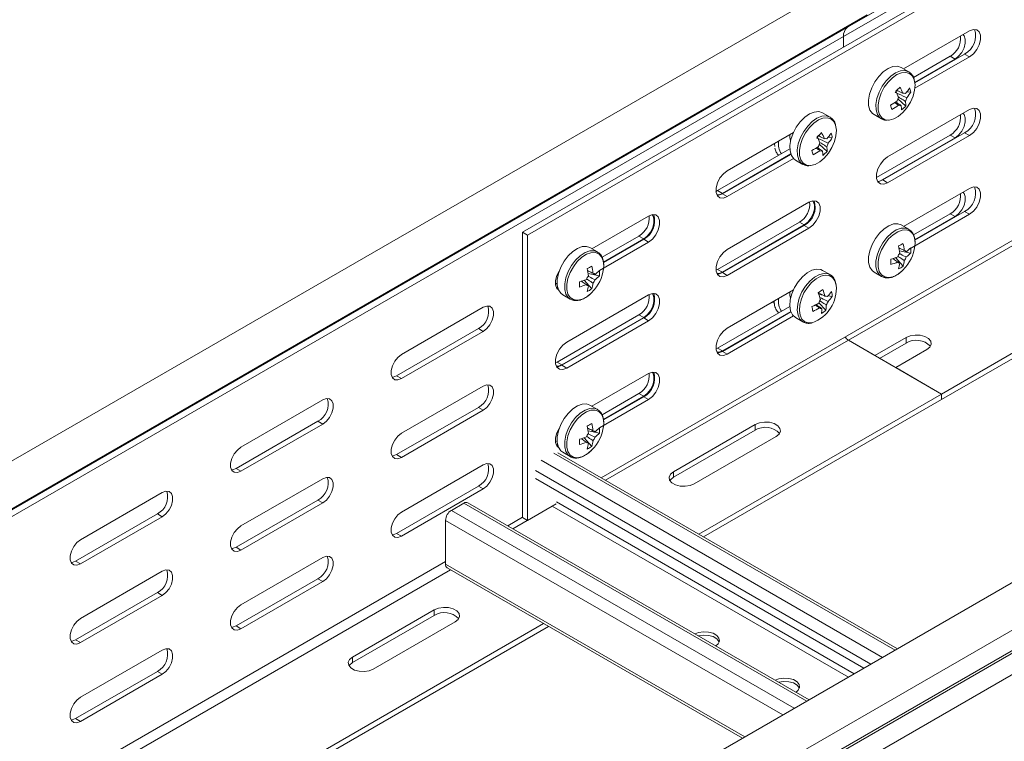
# Model space of a CAD drawing. Header units: millimetres. Extents: x 38 to 1681, y -3632 to -200.
# Tile 4 of 27: x 364 to 581, y -3161 to -3002. Entities that reach past the tile are written whole.
import ezdxf

# ---------------------------------------------------------------- set-up
doc = ezdxf.new("R2010")
doc.units = ezdxf.units.MM

msp = doc.modelspace()

# ---------------------------------------------------------------- linework, layer by layer
at = {"color": 7, "linetype": 'Continuous', "lineweight": 15}
for p, q in [((546.32, -3003.36), (933.11, -2780.08)), ((546.56, -3003.21), (933.35, -2779.92)), ((545.44, -3005.39), (932.23, -2782.1)), ((474.73, -3048.55), (616.16, -2966.91)), ((475.79, -3049.16), (617.22, -2967.52)), ((546.12, -2992.77), (159.33, -3216.06)), ((163.88, -3223.94), (550.67, -3000.66)), ((159.53, -3226.65), (546.32, -3003.36)), ((159.78, -3226.5), (546.56, -3003.21)), ((546.32, -3003.36), (546.56, -3003.21)), ((573.2, -3004.16), (558.69, -3012.53)), ((158.66, -3228.68), (545.44, -3005.39)), ((545.44, -3007.73), (545.44, -3005.39)), ((560.88, -3014.43), (568.96, -3009.77)), ((570.02, -3010.38), (561.16, -3015.5)), ((561.17, -3015.59), (572.14, -3009.26)), ((561.17, -3016.82), (573.2, -3009.87)), ((568.96, -3009.77), (570.02, -3010.38)), ((572.14, -3009.26), (573.2, -3009.87)), ((559.81, -3013.18), (558.17, -3012.23)), ((559.91, -3013.24), (559.81, -3013.18)), ((557.22, -3017.35), (557, -3017.55)), ((557.22, -3017.35), (557.19, -3017.26)), ((560.29, -3017.64), (559.42, -3017.56)), ((559.16, -3020.72), (557.43, -3019.13)), ((573.2, -3021.51), (555.17, -3031.92)), ((542.49, -3023.18), (540.84, -3022.23)), ((542.59, -3023.24), (542.49, -3023.18)), ((552.17, -3022.62), (553.81, -3023.57)), ((534.4, -3026.56), (519.81, -3034.98)), ((539.89, -3027.35), (539.68, -3027.55)), ((539.89, -3027.35), (539.87, -3027.26)), ((542.97, -3027.64), (542.1, -3027.56)), ((552.71, -3036.5), (568.96, -3027.12)), ((570.02, -3027.74), (553.45, -3037.3)), ((554.11, -3037.02), (572.14, -3026.61)), ((555.17, -3037.63), (573.2, -3027.23)), ((568.96, -3027.12), (570.02, -3027.74)), ((572.14, -3026.61), (573.2, -3027.23)), ((617.22, -3030.39), (492.07, -3102.64)), ((517.69, -3039.37), (533.61, -3030.18)), ((541.83, -3030.72), (540.1, -3029.13)), ((533.81, -3031.28), (518.75, -3039.98)), ((518.75, -3040.08), (533.84, -3031.37)), ((519.81, -3040.69), (534.4, -3032.27)), ((534.84, -3032.62), (536.49, -3033.57)), ((567.01, -3084.18), (657.56, -3031.9)), ((567.01, -3085.4), (658.62, -3032.52)), ((554.11, -3037.02), (555.17, -3037.63)), ((573.2, -3038.86), (558.69, -3047.24)), ((517.35, -3039.53), (517.69, -3039.37)), ((517.69, -3039.37), (518.75, -3039.98)), ((518.75, -3040.08), (519.81, -3040.69)), ((537.84, -3041.92), (519.81, -3052.33)), ((502.49, -3044.98), (490.02, -3052.18)), ((560.03, -3052.18), (573.2, -3044.58)), ((560.88, -3049.14), (568.96, -3044.48)), ((570.02, -3045.09), (561.17, -3050.2)), ((561.18, -3050.29), (572.14, -3043.96)), ((568.96, -3044.48), (570.02, -3045.09)), ((572.14, -3043.96), (573.2, -3044.58)), ((517.69, -3056.72), (535.72, -3046.31)), ((536.78, -3046.92), (518.75, -3057.33)), ((518.75, -3057.43), (536.78, -3047.02)), ((519.81, -3058.05), (537.84, -3047.64)), ((535.72, -3046.31), (536.78, -3046.92)), ((536.78, -3047.02), (537.84, -3047.64)), ((559.81, -3047.88), (558.17, -3046.93)), ((474.73, -3111.32), (474.73, -3048.55)), ((474.73, -3048.55), (475.79, -3049.16)), ((475.79, -3112.03), (475.79, -3049.16)), ((492.24, -3054.06), (500.37, -3049.37)), ((501.43, -3049.98), (492.55, -3055.1)), ((492.58, -3055.19), (501.43, -3050.08)), ((500.37, -3049.37), (501.43, -3049.98)), ((501.43, -3050.08), (502.49, -3050.69)), ((491.22, -3052.88), (489.58, -3051.93)), ((491.65, -3056.95), (502.49, -3050.69)), ((558.56, -3056.03), (556.91, -3054.13)), ((560.24, -3053.11), (557.77, -3052.63)), ((559.28, -3052.83), (559, -3052.7)), ((491.65, -3058.11), (489.18, -3057.63)), ((517.35, -3056.89), (517.69, -3056.72)), ((517.69, -3056.72), (518.75, -3057.33)), ((518.75, -3057.43), (519.81, -3058.05)), ((542.49, -3057.88), (540.84, -3056.93)), ((542.49, -3057.88), (542.3, -3057.79)), ((552.17, -3057.32), (553.81, -3058.27)), ((553.81, -3058.27), (553.88, -3058.31)), ((481.99, -3059.95), (482.34, -3059.78)), ((482.47, -3060.7), (482.18, -3060.69)), ((482.26, -3060.83), (482.5, -3060.82)), ((482.34, -3059.78), (482.34, -3059.78)), ((489.97, -3061.03), (488.32, -3059.12)), ((483.58, -3062.32), (485.22, -3063.27)), ((502.49, -3062.33), (484.46, -3072.74)), ((534.4, -3061.26), (519.81, -3069.68)), ((541, -3062.41), (540.04, -3062.28)), ((541.87, -3062.72), (541.65, -3062.62)), ((542.97, -3062.68), (542.04, -3062.55)), ((448.04, -3075.49), (466.07, -3065.08)), ((485.22, -3063.27), (485.29, -3063.31)), ((517.69, -3074.07), (533.61, -3064.88)), ((530.22, -3064.27), (529.7, -3063.97)), ((541.57, -3065.71), (540.01, -3064.12)), ((482.34, -3077.13), (500.37, -3066.72)), ((501.43, -3067.33), (483.4, -3077.74)), ((483.4, -3077.84), (501.43, -3067.43)), ((500.37, -3066.72), (501.43, -3067.33)), ((501.43, -3067.43), (502.49, -3068.05)), ((533.81, -3065.99), (518.75, -3074.68)), ((518.75, -3074.78), (533.84, -3066.07)), ((519.81, -3075.4), (534.4, -3066.98)), ((534.84, -3067.33), (536.49, -3068.28)), ((484.46, -3078.46), (502.49, -3068.05)), ((536.3, -3068.15), (536.49, -3068.28)), ((679.52, -3069.78), (292.73, -3293.07)), ((446.98, -3080.19), (465.01, -3069.78)), ((466.07, -3070.39), (448.04, -3080.8)), ((465.01, -3069.78), (466.07, -3070.39)), ((559.23, -3071.72), (552.34, -3075.7)), ((559.23, -3072.95), (559.23, -3071.72)), ((546.51, -3072.34), (552.34, -3075.7)), ((546.51, -3072.34), (567.01, -3084.18)), ((553.4, -3076.32), (559.23, -3072.95)), ((517.35, -3074.24), (517.69, -3074.07)), ((517.69, -3074.07), (518.75, -3074.68)), ((518.75, -3074.78), (519.81, -3075.4)), ((556.94, -3078.36), (563.83, -3074.38)), ((297.48, -3300.81), (684.27, -3077.52)), ((481.99, -3077.3), (482.34, -3077.13)), ((482.34, -3077.13), (483.4, -3077.74)), ((483.4, -3077.84), (484.46, -3078.46)), ((446.98, -3080.19), (448.04, -3080.8)), ((502.49, -3079.68), (490.02, -3086.88)), ((556.94, -3078.36), (567.01, -3084.18)), ((297.61, -3305.22), (684.4, -3081.93)), ((297.85, -3305.66), (684.64, -3082.37)), ((448.04, -3092.84), (466.07, -3082.43)), ((492.24, -3088.76), (500.37, -3084.07)), ((501.43, -3084.68), (492.55, -3089.81)), ((492.58, -3089.89), (501.43, -3084.79)), ((500.37, -3084.07), (501.43, -3084.68)), ((501.43, -3084.79), (502.49, -3085.4)), ((513.55, -3115.04), (567.01, -3084.18)), ((567.01, -3085.4), (567.01, -3084.18)), ((298.97, -3309.73), (685.81, -3086.42)), ((412.69, -3095.9), (430.72, -3085.49)), ((491.22, -3087.58), (489.58, -3086.63)), ((491.65, -3091.66), (502.49, -3085.4)), ((514.61, -3115.65), (567.01, -3085.4)), ((446.98, -3097.54), (465.01, -3087.13)), ((466.07, -3087.74), (448.04, -3098.15)), ((465.01, -3087.13), (466.07, -3087.74)), ((411.62, -3100.6), (429.66, -3090.19)), ((430.72, -3090.8), (412.69, -3101.21)), ((429.66, -3090.19), (430.72, -3090.8)), ((526, -3090.91), (507.97, -3101.32)), ((526, -3092.14), (526, -3090.91)), ((491.65, -3092.81), (489.18, -3092.33)), ((490.7, -3092.53), (490.41, -3092.39)), ((507.97, -3102.54), (526, -3092.14)), ((481.99, -3094.65), (482.34, -3094.48)), ((482.47, -3095.4), (482.18, -3095.39)), ((482.26, -3095.53), (482.5, -3095.52)), ((482.34, -3094.48), (482.34, -3094.48)), ((489.97, -3095.73), (488.32, -3093.82)), ((512.56, -3103.97), (530.6, -3093.56)), ((446.98, -3097.54), (448.04, -3098.15)), ((557.33, -3140.32), (482.49, -3097.11)), ((483.58, -3097.02), (485.22, -3097.97)), ((448.04, -3110.2), (466.07, -3099.79)), ((485.22, -3097.97), (485.29, -3098.01)), ((411.62, -3100.6), (412.69, -3101.21)), ((507.97, -3102.54), (507.97, -3101.32)), ((412.69, -3113.25), (430.72, -3102.84)), ((549.95, -3144.58), (477.56, -3102.8)), ((377.33, -3116.31), (395.36, -3105.9)), ((446.98, -3114.89), (465.01, -3104.48)), ((466.07, -3105.09), (448.04, -3115.5)), ((465.01, -3104.48), (466.07, -3105.09)), ((411.62, -3117.95), (429.66, -3107.54)), ((430.72, -3108.15), (412.69, -3118.56)), ((429.66, -3107.54), (430.72, -3108.15)), ((459.04, -3109.82), (461.79, -3108.22)), ((537.89, -3151.54), (462.69, -3108.14)), ((482.15, -3108.36), (475.79, -3112.03)), ((376.27, -3121.01), (394.3, -3110.6)), ((394.3, -3110.6), (395.36, -3111.21)), ((395.36, -3111.21), (377.33, -3121.62)), ((457.76, -3121.69), (457.76, -3112.02)), ((475.78, -3112.02), (472.6, -3113.86)), ((474.74, -3111.42), (475.79, -3112.03)), ((446.98, -3114.89), (448.04, -3115.5)), ((411.62, -3117.95), (412.69, -3118.56)), ((376.27, -3121.01), (377.33, -3121.62)), ((412.69, -3130.61), (430.72, -3120.2)), ((377.33, -3133.66), (395.36, -3123.25)), ((458.14, -3122.51), (523.16, -3160.05)), ((411.62, -3135.3), (429.66, -3124.89)), ((430.72, -3125.5), (412.69, -3135.91)), ((429.66, -3124.89), (430.72, -3125.5)), ((376.27, -3138.36), (394.3, -3127.95)), ((394.3, -3127.95), (395.36, -3128.56)), ((395.36, -3128.56), (377.33, -3138.97)), ((455.29, -3131.73), (437.26, -3142.14)), ((455.29, -3132.96), (455.29, -3131.73)), ((437.26, -3143.36), (455.29, -3132.96)), ((441.85, -3144.79), (459.88, -3134.38)), ((304.95, -3235.46), (479.37, -3134.77)), ((306.01, -3236.07), (480.43, -3135.38)), ((411.62, -3135.3), (412.69, -3135.91)), ((376.27, -3138.36), (377.33, -3138.97)), ((377.33, -3151.02), (395.36, -3140.61)), ((437.26, -3143.36), (437.26, -3142.14)), ((376.27, -3155.71), (394.3, -3145.3)), ((394.3, -3145.3), (395.36, -3145.91)), ((395.36, -3145.91), (377.33, -3156.32)), ((376.27, -3155.71), (377.33, -3156.32))]:
    msp.add_line(p, q, dxfattribs=at)
at = {"color": 8, "linetype": 'Continuous', "lineweight": 15}
for p, q in [((546.51, -3072.34), (637.05, -3020.06)), ((482.34, -3059.78), (482.34, -3059.78)), ((493.04, -3103.2), (546.51, -3072.34)), ((482.34, -3094.48), (482.34, -3094.48)), ((556.81, -3140.62), (481.59, -3097.2)), ((554.05, -3142.21), (478.84, -3098.79)), ((551.5, -3143.68), (477.56, -3101)), ((537.36, -3151.85), (461.79, -3108.22)), ((547.8, -3145.82), (482.23, -3107.97)), ((534.6, -3153.44), (459.04, -3109.82)), ((546.52, -3146.56), (481.26, -3108.88)), ((532.06, -3154.91), (457.76, -3112.02)), ((471.47, -3113.2), (474.73, -3111.32)), ((282.32, -3222.4), (457.76, -3121.12)), ((523.68, -3159.74), (457.76, -3121.69)), ((284.44, -3223.62), (458.86, -3122.93))]:
    msp.add_line(p, q, dxfattribs=at)
at = {"color": 7, "linetype": 'Continuous', "lineweight": 15, "flags": 128}
for points in [[(547.07, -3002.74), (547, -3002.82), (546.56, -3003.21)], [(547.07, -3002.74), (547, -3002.82), (546.56, -3003.21)], [(573.2, -3009.87), (574.05, -3009.21), (574.79, -3008.29), (575.34, -3007.21), (575.64, -3006.11), (575.64, -3005.11), (575.34, -3004.35), (574.79, -3003.91), (574.05, -3003.84), (573.2, -3004.16)], [(571.76, -3004.99), (572.01, -3005.25), (572.28, -3005.96), (572.28, -3006.89), (572.01, -3007.91), (571.49, -3008.91), (570.8, -3009.77), (570.02, -3010.38)], [(558.17, -3012.23), (558.16, -3012.22), (557.31, -3011.96), (556.33, -3012.04), (555.28, -3012.46), (554.22, -3013.19), (553.23, -3014.19), (552.35, -3015.39), (551.65, -3016.72), (551.17, -3018.09), (550.94, -3019.42), (550.98, -3020.63), (551.28, -3021.63), (551.83, -3022.37), (552.17, -3022.62)], [(555.35, -3023.82), (555.52, -3023.81), (556.5, -3023.57), (557.52, -3023.01), (558.52, -3022.18), (559.43, -3021.11), (560.2, -3019.88), (560.77, -3018.57), (561.11, -3017.26), (561.2, -3016.03), (561.04, -3014.96)], [(573.2, -3027.23), (574.05, -3026.56), (574.79, -3025.64), (575.34, -3024.56), (575.64, -3023.46), (575.64, -3022.46), (575.34, -3021.7), (574.79, -3021.26), (574.05, -3021.19), (573.2, -3021.51)], [(540.84, -3022.23), (540.83, -3022.22), (539.99, -3021.96), (539.01, -3022.04), (537.96, -3022.46), (536.9, -3023.19), (535.9, -3024.19), (535.02, -3025.39), (534.32, -3026.72), (533.85, -3028.09), (533.62, -3029.43), (533.66, -3030.63), (533.96, -3031.63), (534.5, -3032.37), (534.84, -3032.62)], [(571.76, -3022.34), (572.01, -3022.61), (572.28, -3023.31), (572.28, -3024.24), (572.01, -3025.26), (571.49, -3026.26), (570.8, -3027.12), (570.02, -3027.74)], [(538.02, -3033.82), (538.19, -3033.82), (539.18, -3033.57), (540.2, -3033.01), (541.2, -3032.18), (542.11, -3031.11), (542.87, -3029.88), (543.44, -3028.57), (543.79, -3027.26), (543.88, -3026.03), (543.71, -3024.96)], [(530.3, -3029.61), (530.21, -3029.02), (530.21, -3028.98)], [(555.17, -3031.92), (554.32, -3032.58), (553.58, -3033.51), (553.02, -3034.59), (552.73, -3035.69), (552.73, -3036.68), (553.02, -3037.44), (553.58, -3037.88), (554.32, -3037.95), (555.17, -3037.63)], [(519.81, -3034.98), (518.97, -3035.64), (518.22, -3036.56), (517.67, -3037.64), (517.37, -3038.75), (517.37, -3039.74), (517.67, -3040.5), (518.22, -3040.94), (518.97, -3041.01), (519.81, -3040.69)], [(552.97, -3037.36), (553.26, -3037.34), (554.11, -3037.02)], [(573.2, -3044.58), (574.05, -3043.92), (574.79, -3042.99), (575.34, -3041.91), (575.64, -3040.81), (575.64, -3039.82), (575.34, -3039.05), (574.79, -3038.61), (574.05, -3038.55), (573.2, -3038.86)], [(518.75, -3039.98), (517.97, -3040.27), (517.54, -3040.28)], [(517.61, -3040.42), (517.91, -3040.4), (518.75, -3040.08)], [(571.76, -3039.69), (572.01, -3039.96), (572.28, -3040.67), (572.28, -3041.59), (572.01, -3042.61), (571.49, -3043.61), (570.8, -3044.47), (570.02, -3045.09)], [(538.62, -3041.62), (538.77, -3041.79), (539.05, -3042.5), (539.05, -3043.42), (538.77, -3044.45), (538.26, -3045.45), (537.57, -3046.31), (536.78, -3046.92)], [(537.84, -3047.64), (538.69, -3046.97), (539.43, -3046.05), (539.99, -3044.97), (540.28, -3043.87), (540.28, -3042.87), (539.99, -3042.11), (539.43, -3041.67), (538.69, -3041.6), (537.84, -3041.92)], [(503.27, -3044.67), (503.42, -3044.85), (503.69, -3045.56), (503.69, -3046.48), (503.42, -3047.5), (502.9, -3048.51), (502.21, -3049.37), (501.43, -3049.98)], [(502.49, -3050.69), (503.33, -3050.03), (504.08, -3049.11), (504.63, -3048.03), (504.93, -3046.93), (504.93, -3045.93), (504.63, -3045.17), (504.08, -3044.73), (503.33, -3044.66), (502.49, -3044.98)], [(558.17, -3046.93), (557.44, -3046.68), (556.48, -3046.71), (555.43, -3047.09), (554.37, -3047.78), (553.36, -3048.74), (552.46, -3049.91), (551.74, -3051.23), (551.22, -3052.6), (550.96, -3053.94), (550.96, -3055.17), (551.22, -3056.21), (551.74, -3056.99), (552.17, -3057.32)], [(489.58, -3051.93), (488.85, -3051.67), (487.89, -3051.71), (486.84, -3052.08), (485.78, -3052.77), (484.77, -3053.73), (483.87, -3054.91), (483.15, -3056.23), (482.63, -3057.6), (482.37, -3058.94), (482.37, -3060.17), (482.63, -3061.2), (483.15, -3061.98), (483.58, -3062.32)], [(519.81, -3052.33), (518.97, -3052.99), (518.22, -3053.92), (517.67, -3055), (517.37, -3056.1), (517.37, -3057.09), (517.67, -3057.85), (518.22, -3058.29), (518.97, -3058.36), (519.81, -3058.05)], [(482.8, -3057.08), (482.31, -3058.05), (482.02, -3059.16), (482.02, -3060.15), (482.31, -3060.91), (482.65, -3061.24)], [(482.52, -3058.02), (482.46, -3057.89), (482.43, -3057.78)], [(518.75, -3057.33), (517.97, -3057.62), (517.54, -3057.63)], [(517.61, -3057.77), (517.91, -3057.75), (518.75, -3057.43)], [(540.84, -3056.93), (540.44, -3056.75), (539.52, -3056.66), (538.5, -3056.91), (537.44, -3057.49), (536.4, -3058.36), (535.45, -3059.46), (534.65, -3060.74), (534.06, -3062.1), (533.7, -3063.46), (533.6, -3064.74), (533.77, -3065.86), (534.2, -3066.74), (534.84, -3067.33)], [(503.27, -3062.03), (503.42, -3062.2), (503.69, -3062.91), (503.69, -3063.83), (503.42, -3064.86), (502.9, -3065.86), (502.21, -3066.72), (501.43, -3067.33)], [(502.49, -3068.05), (503.33, -3067.39), (504.08, -3066.46), (504.63, -3065.38), (504.93, -3064.28), (504.93, -3063.29), (504.63, -3062.52), (504.08, -3062.08), (503.33, -3062.01), (502.49, -3062.33)], [(533.79, -3063.03), (533.61, -3062.38), (533.63, -3061.7)], [(466.07, -3065.08), (466.86, -3064.79), (467.55, -3064.85), (468.06, -3065.26), (468.34, -3065.97), (468.34, -3066.89), (468.06, -3067.91), (467.55, -3068.92), (466.86, -3069.78), (466.07, -3070.39)], [(519.81, -3069.68), (518.97, -3070.34), (518.22, -3071.27), (517.67, -3072.35), (517.37, -3073.45), (517.37, -3074.44), (517.67, -3075.21), (518.22, -3075.65), (518.97, -3075.71), (519.81, -3075.4)], [(563.83, -3074.38), (564.48, -3073.84), (564.77, -3073.22), (564.67, -3072.57), (564.19, -3071.98), (563.4, -3071.51), (562.37, -3071.24), (561.25, -3071.18), (560.16, -3071.35), (559.23, -3071.72)], [(484.46, -3072.74), (483.61, -3073.4), (482.87, -3074.33), (482.31, -3075.41), (482.02, -3076.51), (482.02, -3077.5), (482.31, -3078.26), (482.87, -3078.71), (483.61, -3078.77), (484.46, -3078.46)], [(448.04, -3080.8), (447.25, -3081.09), (446.56, -3081.03), (446.05, -3080.62), (445.78, -3079.91), (445.78, -3078.99), (446.05, -3077.97), (446.56, -3076.97), (447.25, -3076.11), (448.04, -3075.49)], [(518.75, -3074.68), (517.97, -3074.98), (517.54, -3074.98)], [(517.61, -3075.12), (517.91, -3075.1), (518.75, -3074.78)], [(483.4, -3077.74), (482.61, -3078.03), (482.18, -3078.04)], [(482.26, -3078.18), (482.55, -3078.16), (483.4, -3077.84)], [(445.97, -3080.5), (446.19, -3080.48), (446.98, -3080.19)], [(503.27, -3079.38), (503.42, -3079.55), (503.69, -3080.26), (503.69, -3081.18), (503.42, -3082.21), (502.9, -3083.21), (502.21, -3084.07), (501.43, -3084.68)], [(502.49, -3085.4), (503.33, -3084.74), (504.08, -3083.81), (504.63, -3082.73), (504.93, -3081.63), (504.93, -3080.64), (504.63, -3079.87), (504.08, -3079.43), (503.33, -3079.37), (502.49, -3079.68)], [(466.07, -3082.43), (466.86, -3082.14), (467.55, -3082.2), (468.06, -3082.61), (468.34, -3083.32), (468.34, -3084.24), (468.06, -3085.27), (467.55, -3086.27), (466.86, -3087.13), (466.07, -3087.74)], [(430.72, -3085.49), (431.5, -3085.2), (432.19, -3085.26), (432.71, -3085.67), (432.98, -3086.38), (432.98, -3087.3), (432.71, -3088.32), (432.19, -3089.33), (431.5, -3090.19), (430.72, -3090.8)], [(489.58, -3086.63), (488.85, -3086.38), (487.89, -3086.41), (486.84, -3086.78), (485.78, -3087.47), (484.77, -3088.44), (483.87, -3089.61), (483.15, -3090.93), (482.63, -3092.3), (482.37, -3093.64), (482.37, -3094.87), (482.63, -3095.91), (483.15, -3096.69), (483.58, -3097.02)], [(530.6, -3093.56), (531.24, -3093.03), (531.54, -3092.4), (531.44, -3091.75), (530.96, -3091.16), (530.16, -3090.7), (529.14, -3090.42), (528.01, -3090.37), (526.92, -3090.54), (526, -3090.91)], [(448.04, -3098.15), (447.25, -3098.44), (446.56, -3098.38), (446.05, -3097.97), (445.78, -3097.26), (445.78, -3096.34), (446.05, -3095.32), (446.56, -3094.32), (447.25, -3093.46), (448.04, -3092.84)], [(482.8, -3091.79), (482.31, -3092.76), (482.02, -3093.86), (482.02, -3094.85), (482.31, -3095.62), (482.65, -3095.94)], [(482.52, -3092.73), (482.5, -3092.67), (482.43, -3092.49)], [(412.69, -3101.21), (411.9, -3101.5), (411.21, -3101.44), (410.7, -3101.03), (410.42, -3100.32), (410.42, -3099.4), (410.7, -3098.38), (411.21, -3097.38), (411.9, -3096.52), (412.69, -3095.9)], [(445.97, -3097.85), (446.19, -3097.83), (446.98, -3097.54)], [(466.07, -3099.79), (466.86, -3099.49), (467.55, -3099.55), (468.06, -3099.96), (468.34, -3100.67), (468.34, -3101.59), (468.06, -3102.62), (467.55, -3103.62), (466.86, -3104.48), (466.07, -3105.09)], [(410.62, -3100.91), (410.84, -3100.89), (411.62, -3100.6)], [(507.97, -3101.32), (507.32, -3101.85), (507.03, -3102.48), (507.13, -3103.13), (507.6, -3103.72), (508.4, -3104.18), (509.43, -3104.46), (510.55, -3104.52), (511.64, -3104.35), (512.56, -3103.97)], [(430.72, -3102.84), (431.5, -3102.55), (432.19, -3102.61), (432.71, -3103.02), (432.98, -3103.73), (432.98, -3104.65), (432.71, -3105.68), (432.19, -3106.68), (431.5, -3107.54), (430.72, -3108.15)], [(507.19, -3103.26), (507.32, -3103.08), (507.97, -3102.54)], [(395.36, -3105.9), (396.15, -3105.61), (396.84, -3105.67), (397.35, -3106.08), (397.62, -3106.79), (397.62, -3107.71), (397.35, -3108.74), (396.84, -3109.74), (396.15, -3110.6), (395.36, -3111.21)], [(448.04, -3115.5), (447.25, -3115.8), (446.56, -3115.73), (446.05, -3115.32), (445.78, -3114.62), (445.78, -3113.69), (446.05, -3112.67), (446.56, -3111.67), (447.25, -3110.81), (448.04, -3110.2)], [(412.69, -3118.56), (411.9, -3118.86), (411.21, -3118.79), (410.7, -3118.38), (410.42, -3117.67), (410.42, -3116.75), (410.7, -3115.73), (411.21, -3114.73), (411.9, -3113.87), (412.69, -3113.25)], [(445.97, -3115.2), (446.19, -3115.18), (446.98, -3114.89)], [(377.33, -3121.62), (376.54, -3121.91), (375.85, -3121.85), (375.34, -3121.44), (375.07, -3120.73), (375.07, -3119.81), (375.34, -3118.79), (375.85, -3117.79), (376.54, -3116.93), (377.33, -3116.31)], [(410.62, -3118.26), (410.84, -3118.24), (411.62, -3117.95)], [(375.26, -3121.32), (375.48, -3121.3), (376.27, -3121.01)], [(430.72, -3120.2), (431.5, -3119.9), (432.19, -3119.96), (432.71, -3120.37), (432.98, -3121.08), (432.98, -3122), (432.71, -3123.03), (432.19, -3124.03), (431.5, -3124.89), (430.72, -3125.5)], [(395.36, -3123.25), (396.15, -3122.96), (396.84, -3123.02), (397.35, -3123.43), (397.62, -3124.14), (397.62, -3125.06), (397.35, -3126.09), (396.84, -3127.09), (396.15, -3127.95), (395.36, -3128.56)], [(412.69, -3135.91), (411.9, -3136.21), (411.21, -3136.14), (410.7, -3135.73), (410.42, -3135.03), (410.42, -3134.1), (410.7, -3133.08), (411.21, -3132.08), (411.9, -3131.22), (412.69, -3130.61)], [(459.88, -3134.38), (460.53, -3133.85), (460.82, -3133.22), (460.73, -3132.57), (460.25, -3131.98), (459.45, -3131.52), (458.43, -3131.25), (457.3, -3131.19), (456.21, -3131.36), (455.29, -3131.73)], [(377.33, -3138.97), (376.54, -3139.27), (375.85, -3139.2), (375.34, -3138.79), (375.07, -3138.09), (375.07, -3137.16), (375.34, -3136.14), (375.85, -3135.14), (376.54, -3134.28), (377.33, -3133.66)], [(410.62, -3135.61), (410.84, -3135.59), (411.62, -3135.3)], [(517.32, -3139.67), (517.81, -3139.24), (518.1, -3138.61), (518, -3137.96), (517.52, -3137.37), (516.73, -3136.91), (515.7, -3136.63), (514.58, -3136.58), (513.49, -3136.75), (512.74, -3137.03)], [(375.26, -3138.67), (375.48, -3138.65), (376.27, -3138.36)], [(518.05, -3138.81), (518, -3138.69), (517.52, -3138.1), (516.73, -3137.64), (515.7, -3137.37), (514.58, -3137.31), (513.51, -3137.47)], [(395.36, -3140.61), (396.15, -3140.31), (396.84, -3140.37), (397.35, -3140.78), (397.62, -3141.49), (397.62, -3142.41), (397.35, -3143.44), (396.84, -3144.44), (396.15, -3145.3), (395.36, -3145.91)], [(437.26, -3142.14), (436.61, -3142.67), (436.32, -3143.3), (436.42, -3143.95), (436.89, -3144.54), (437.69, -3145), (438.71, -3145.28), (439.84, -3145.34), (440.93, -3145.17), (441.85, -3144.79)], [(436.48, -3144.08), (436.61, -3143.9), (437.26, -3143.36)], [(535, -3149.88), (535.49, -3149.44), (535.78, -3148.81), (535.68, -3148.17), (535.2, -3147.57), (534.4, -3147.11), (533.38, -3146.84), (532.26, -3146.78), (531.17, -3146.95), (530.42, -3147.23)], [(535.73, -3149.02), (535.68, -3148.9), (535.2, -3148.31), (534.4, -3147.85), (533.38, -3147.57), (532.26, -3147.52), (531.19, -3147.68)], [(377.33, -3156.32), (376.54, -3156.62), (375.85, -3156.56), (375.34, -3156.15), (375.07, -3155.44), (375.07, -3154.52), (375.34, -3153.49), (375.85, -3152.49), (376.54, -3151.63), (377.33, -3151.02)], [(375.26, -3156.02), (375.48, -3156), (376.27, -3155.71)]]:
    msp.add_lwpolyline(points, dxfattribs=at)
at = {"color": 8, "linetype": 'Continuous', "lineweight": 15, "flags": 128}
for points in [[(559.81, -3013.18), (559.8, -3013.17), (558.96, -3012.91), (557.98, -3012.99), (556.93, -3013.41), (555.87, -3014.14), (554.87, -3015.14), (553.99, -3016.34), (553.29, -3017.67), (552.81, -3019.04), (552.59, -3020.37), (552.62, -3021.58), (552.93, -3022.58), (553.47, -3023.32), (553.79, -3023.56)], [(561.04, -3014.96), (560.63, -3014.12), (560, -3013.55), (559.19, -3013.3), (558.25, -3013.38), (557.23, -3013.78), (556.22, -3014.48), (555.26, -3015.44), (554.41, -3016.6), (553.74, -3017.88), (553.28, -3019.2), (553.06, -3020.48), (553.1, -3021.64), (553.38, -3022.6), (553.91, -3023.31), (554.64, -3023.73), (555.35, -3023.82)], [(542.49, -3023.18), (542.48, -3023.17), (541.63, -3022.91), (540.65, -3022.99), (539.6, -3023.41), (538.54, -3024.14), (537.55, -3025.14), (536.67, -3026.34), (535.97, -3027.67), (535.49, -3029.04), (535.26, -3030.37), (535.3, -3031.58), (535.6, -3032.58), (536.15, -3033.32), (536.47, -3033.56)], [(543.71, -3024.96), (543.3, -3024.12), (542.67, -3023.55), (541.86, -3023.3), (540.92, -3023.38), (539.91, -3023.78), (538.89, -3024.48), (537.93, -3025.44), (537.09, -3026.6), (536.41, -3027.88), (535.95, -3029.2), (535.73, -3030.48), (535.77, -3031.64), (536.06, -3032.6), (536.59, -3033.32), (537.31, -3033.73), (538.02, -3033.82)], [(559.75, -3047.85), (559.09, -3047.63), (558.12, -3047.66), (557.08, -3048.03), (556.02, -3048.72), (555.01, -3049.69), (554.11, -3050.86), (553.38, -3052.18), (552.87, -3053.55), (552.6, -3054.89), (552.6, -3056.12), (552.87, -3057.16), (553.38, -3057.94), (553.81, -3058.27)], [(561.2, -3050.9), (561.08, -3049.8), (560.7, -3048.92), (560.1, -3048.31), (559.31, -3048.02), (558.38, -3048.05), (557.38, -3048.41), (556.36, -3049.07), (555.39, -3050), (554.52, -3051.13), (553.82, -3052.39), (553.33, -3053.71), (553.07, -3055), (553.07, -3056.19), (553.33, -3057.18), (553.82, -3057.93), (554.52, -3058.39), (555.39, -3058.53), (556.36, -3058.33), (557.38, -3057.81), (558.38, -3057.01), (559.15, -3056.18)], [(491.16, -3052.84), (490.5, -3052.62), (489.53, -3052.66), (488.49, -3053.03), (487.43, -3053.72), (486.42, -3054.68), (485.52, -3055.86), (484.79, -3057.17), (484.28, -3058.55), (484.01, -3059.89), (484.01, -3061.12), (484.28, -3062.15), (484.79, -3062.93), (485.22, -3063.27)], [(492.62, -3055.9), (492.49, -3054.8), (492.11, -3053.92), (491.51, -3053.31), (490.72, -3053.01), (489.8, -3053.04), (488.79, -3053.4), (487.77, -3054.06), (486.8, -3054.99), (485.93, -3056.12), (485.23, -3057.39), (484.74, -3058.71), (484.49, -3060), (484.49, -3061.18), (484.74, -3062.18), (485.23, -3062.93), (485.93, -3063.39), (486.8, -3063.52), (487.77, -3063.32), (488.79, -3062.81), (489.8, -3062.01), (490.56, -3061.17)], [(542.3, -3057.79), (542.08, -3057.7), (541.16, -3057.61), (540.14, -3057.86), (539.08, -3058.44), (538.04, -3059.31), (537.1, -3060.41), (536.3, -3061.69), (535.7, -3063.05), (535.35, -3064.41), (535.25, -3065.69), (535.42, -3066.81), (535.84, -3067.69), (536.3, -3068.15)], [(543.83, -3060.19), (543.54, -3059.22), (543.02, -3058.5), (542.29, -3058.09), (541.41, -3058), (540.43, -3058.24), (539.41, -3058.79), (538.41, -3059.63), (537.5, -3060.7), (536.73, -3061.92), (536.16, -3063.23), (535.81, -3064.54), (535.72, -3065.77), (535.88, -3066.84), (536.29, -3067.69), (536.92, -3068.26), (537.73, -3068.52), (538.54, -3068.47)], [(491.16, -3087.55), (490.5, -3087.33), (489.53, -3087.36), (488.49, -3087.73), (487.43, -3088.42), (486.42, -3089.39), (485.52, -3090.56), (484.79, -3091.88), (484.28, -3093.25), (484.01, -3094.59), (484.01, -3095.82), (484.28, -3096.86), (484.79, -3097.64), (485.22, -3097.97)], [(492.62, -3090.6), (492.49, -3089.5), (492.11, -3088.62), (491.51, -3088.01), (490.72, -3087.71), (489.8, -3087.75), (488.79, -3088.1), (487.77, -3088.77), (486.8, -3089.69), (485.93, -3090.83), (485.23, -3092.09), (484.74, -3093.41), (484.49, -3094.7), (484.49, -3095.88), (484.74, -3096.88), (485.23, -3097.63), (485.93, -3098.09), (486.8, -3098.22), (487.77, -3098.03), (488.79, -3097.51), (489.8, -3096.71), (490.56, -3095.87)]]:
    msp.add_lwpolyline(points, dxfattribs=at)
at = {"color": 7, "linetype": 'Continuous', "lineweight": 15}
for centre, radius, start, end in [((547.74, -3005.18), 2.3, 128.011, 185.256), ((569.96, -3005.22), 4.59, 298.2645, 17.7382), ((566.64, -3005.8), 4.6, 300.2313, 6.1888), ((543.87, -3002.25), 20.07, 310.6852, 314.4182), ((544.53, -3024.2), 14.13, 22.4301, 28.4286), ((545.49, -3023.31), 14.13, 22.4301, 28.4286), ((552.4, -3012.16), 8.86, 319.1806, 329.2083), ((554.88, -3018.75), 5.52, 11.5414, 21.8264), ((549.85, -3009.45), 12.59, 298.2481, 306.1792), ((559.63, -3020.02), 2.38, 149.194, 170.1411), ((558.8, -3018.52), 0.648, 61.8587, 112.2671), ((557.05, -3018.49), 2.38, 329.194, 350.1411), ((554.65, -3020.51), 4.51, 357.3927, 10.251), ((552.68, -3013.1), 8.86, 319.1806, 329.2083), ((521.09, -3031.47), 36.4, 15.905, 17.4628), ((550.14, -3010.4), 12.59, 298.2481, 306.1792), ((557.88, -3019.99), 0.648, 241.8587, 292.2671), ((553.69, -3021.39), 4.51, 357.3927, 10.251), ((552.89, -3014.85), 8.58, 308.1847, 316.9188), ((569.96, -3022.57), 4.59, 298.2645, 17.7382), ((566.64, -3023.15), 4.6, 300.2313, 6.1888), ((535.86, -3027.41), 2.26, 169.6602, 203.9455), ((526.55, -3012.25), 20.07, 310.6852, 314.4182), ((527.2, -3034.2), 14.13, 22.4301, 28.4286), ((528.17, -3033.31), 14.13, 22.4301, 28.4286), ((541.47, -3028.52), 0.648, 61.8587, 112.2671), ((535.07, -3022.16), 8.86, 319.1806, 329.2083), ((535.36, -3023.11), 8.86, 319.1806, 329.2083), ((537.56, -3028.75), 5.52, 11.5414, 21.8264), ((532.53, -3019.45), 12.59, 298.2481, 306.1792), ((503.77, -3041.47), 36.4, 15.905, 17.4628), ((532.81, -3020.4), 12.59, 298.2481, 306.1792), ((542.31, -3030.02), 2.38, 149.194, 170.1411), ((540.56, -3029.99), 0.648, 241.8587, 292.2671), ((539.72, -3028.49), 2.38, 329.194, 350.1411), ((537.33, -3030.51), 4.51, 357.3927, 10.251), ((536.36, -3031.39), 4.51, 357.3927, 10.251), ((535.56, -3024.85), 8.58, 308.1847, 316.9188), ((569.96, -3039.92), 4.59, 298.2645, 17.7382), ((566.64, -3040.5), 4.6, 300.2313, 6.1888), ((533.41, -3042.34), 4.6, 300.2407, 6.1254), ((534.61, -3042.98), 4.59, 298.2645, 17.7382), ((498.05, -3045.4), 4.6, 300.2407, 6.1254), ((499.25, -3046.04), 4.59, 298.2645, 17.7382), ((547.68, -3033.31), 20.75, 298.3965, 301.5981), ((545.3, -3054.56), 12.61, 6.3935, 13.7645), ((546.3, -3053.98), 12.61, 6.3935, 13.7645), ((552.34, -3050.49), 8.88, 320.1527, 357.3257), ((555.38, -3047.63), 6.51, 306.8741, 318.3347), ((553.31, -3052.53), 6.96, 355.2207, 4.7793), ((552.34, -3042.37), 12.61, 286.2334, 293.6039), ((559.81, -3054.81), 2.58, 140.0877, 159.9123), ((558.83, -3053.11), 0.53, 31.0974, 88.8919), ((556.86, -3053.11), 2.58, 320.0877, 339.9123), ((555.38, -3048.78), 6.51, 306.8741, 318.3347), ((479.09, -3038.3), 20.75, 298.3965, 301.5981), ((476.71, -3059.56), 12.61, 6.3935, 13.7645), ((477.72, -3058.98), 12.61, 6.3935, 13.7645), ((483.75, -3055.48), 8.88, 320.1527, 357.3257), ((535.13, -3055.06), 20.75, 358.3989, 1.6011), ((552.34, -3043.53), 12.61, 286.2334, 293.6039), ((557.85, -3054.81), 0.53, 211.0974, 268.8919), ((551.37, -3054.56), 6.51, 341.6635, 353.1233), ((554.59, -3050.32), 6.96, 295.2178, 304.7769), ((552.38, -3053.98), 6.51, 341.6635, 353.1233), ((491.22, -3059.81), 2.58, 140.0877, 159.9123), ((490.24, -3058.1), 0.53, 31.0974, 88.8919), ((486.79, -3052.62), 6.51, 306.8741, 318.3347), ((486.79, -3053.78), 6.51, 306.8741, 318.3347), ((484.72, -3057.53), 6.96, 355.2207, 4.7793), ((483.75, -3047.36), 12.61, 286.2334, 293.6039), ((466.54, -3060.05), 20.75, 358.3989, 1.6011), ((483.75, -3048.52), 12.61, 286.2334, 293.6039), ((489.26, -3059.81), 0.53, 211.0974, 268.8919), ((482.78, -3059.56), 6.51, 341.6635, 353.1233), ((483.79, -3058.98), 6.51, 341.6635, 353.1233), ((488.27, -3058.1), 2.58, 320.0877, 339.9123), ((535.88, -3060.94), 7.99, 289.4658, 5.3993), ((486, -3055.31), 6.96, 295.2178, 304.7769), ((498.05, -3062.75), 4.6, 300.2407, 6.1254), ((499.25, -3063.39), 4.59, 298.2645, 17.7382), ((528.26, -3045.61), 20, 305.5471, 309.1202), ((527.73, -3066.68), 13.07, 14.78, 21.5409), ((528.72, -3065.93), 13.07, 14.78, 21.5409), ((541.49, -3063.14), 0.566, 47.9018, 103.1734), ((536.43, -3057.1), 7.82, 314.0954, 324.7059), ((536.59, -3058.16), 7.82, 314.0954, 324.7059), ((536.9, -3063.06), 6.09, 3.5791, 13.617), ((462.97, -3066), 4.29, 298.461, 16.6994), ((533.55, -3053.37), 12.56, 293.1849, 300.9206), ((514.46, -3069.09), 24.4, 7.3474, 9.8486), ((533.71, -3054.43), 12.56, 293.1849, 300.9206), ((542.43, -3064.78), 2.51, 145.2153, 165.3791), ((540.54, -3064.78), 0.566, 227.9018, 283.1734), ((536.36, -3064.74), 5.3, 349.4477, 1.796), ((539.6, -3063.14), 2.51, 325.2153, 345.3791), ((535.37, -3065.5), 5.3, 349.4477, 1.796), ((536.31, -3059.84), 7.88, 302.7984, 311.8689), ((547.63, -3070.52), 2.14, 210.9515, 238.1253), ((561.48, -3076.61), 4.29, 43.3127, 121.5348), ((498.05, -3080.1), 4.6, 300.2407, 6.1254), ((499.25, -3080.74), 4.59, 298.2645, 17.7382), ((462.97, -3083.36), 4.29, 298.461, 16.6994), ((427.61, -3086.41), 4.29, 298.461, 16.6994), ((479.09, -3073), 20.75, 298.3965, 301.5981), ((476.71, -3094.26), 12.61, 6.3935, 13.7645), ((477.72, -3093.68), 12.61, 6.3935, 13.7645), ((483.75, -3090.19), 8.88, 320.1527, 357.3257), ((491.22, -3094.51), 2.58, 140.0877, 159.9123), ((490.24, -3092.81), 0.53, 31.0974, 88.8919), ((486.79, -3087.32), 6.51, 306.8741, 318.3347), ((486.79, -3088.48), 6.51, 306.8741, 318.3347), ((484.72, -3092.23), 6.96, 355.2207, 4.7793), ((528.25, -3095.8), 4.29, 43.3127, 121.5348), ((483.75, -3082.06), 12.61, 286.2334, 293.6039), ((466.54, -3094.76), 20.75, 358.3989, 1.6011), ((483.75, -3083.22), 12.61, 286.2334, 293.6039), ((489.26, -3094.51), 0.53, 211.0974, 268.8919), ((482.78, -3094.26), 6.51, 341.6635, 353.1233), ((483.79, -3093.68), 6.51, 341.6635, 353.1233), ((488.27, -3092.81), 2.58, 320.0877, 339.9123), ((486, -3090.01), 6.96, 295.2178, 304.7769), ((462.97, -3100.71), 4.29, 298.461, 16.6994), ((427.61, -3103.77), 4.29, 298.461, 16.6994), ((392.25, -3106.82), 4.29, 298.461, 16.6994), ((462.32, -3108.96), 0.905, 65.6929, 125.6176), ((460.53, -3112.15), 2.77, 122.6055, 177.3945), ((427.61, -3121.12), 4.29, 298.461, 16.6994), ((458.65, -3121.79), 0.887, 173.7012, 234.9867), ((392.25, -3124.18), 4.29, 298.461, 16.6994), ((457.53, -3136.62), 4.29, 43.3127, 121.5348), ((392.25, -3141.53), 4.29, 298.461, 16.6994)]:
    msp.add_arc(centre, radius, start, end, dxfattribs=at)
at = {"color": 8, "linetype": 'Continuous', "lineweight": 15}
for centre, radius, start, end in [((535.34, -3028.94), 4.25, 173.4348, 212.8285), ((535.32, -3063.64), 4.23, 173.3611, 212.9022)]:
    msp.add_arc(centre, radius, start, end, dxfattribs=at)
at = {"color": 7, "linetype": 'Continuous', "lineweight": 15}
for points, knots in [([(561.03, -3014.82), (560.97, -3014.65), (560.8, -3014.16), (560.43, -3013.6), (560.04, -3013.36), (559.91, -3013.29)], [0, 0, 0, 0, 0.268437, 0.760867, 1, 1, 1, 1]), ([(557.17, -3017.21), (557.54, -3017.4), (558, -3017.64), (558.47, -3017.88), (558.55, -3017.92)], [0, 0, 0, 0, 0.811933, 1, 1, 1, 1]), ([(556.84, -3017.7), (556.89, -3017.72), (557.64, -3018.08), (558.49, -3018.48), (559.29, -3018.85), (559.39, -3018.9)], [0, 0, 0, 0, 0.058209, 0.887229, 1, 1, 1, 1]), ([(559.09, -3019.71), (559, -3019.65), (558.57, -3019.38), (558.06, -3019.05), (557.64, -3018.78), (557.55, -3018.73)], [0, 0, 0, 0, 0.177609, 0.830443, 1, 1, 1, 1]), ([(557.57, -3020.56), (557.49, -3020.51), (557.21, -3020.31), (556.93, -3020.11), (556.73, -3019.97)], [0, 0, 0, 0, 0.290993, 1, 1, 1, 1]), ([(557.03, -3019.89), (557.3, -3020.07), (557.67, -3020.3), (558.03, -3020.53), (558.12, -3020.59)], [0, 0, 0, 0, 0.7511727, 1, 1, 1, 1]), ([(543.71, -3024.82), (543.65, -3024.65), (543.47, -3024.16), (543.11, -3023.6), (542.71, -3023.36), (542.58, -3023.29)], [0, 0, 0, 0, 0.2684371, 0.7608674, 1, 1, 1, 1]), ([(553.8, -3023.54), (554.01, -3023.65), (554.4, -3023.87), (554.87, -3023.87), (555.09, -3023.87)], [0, 0, 0, 0, 0.534532, 1, 1, 1, 1]), ([(539.51, -3027.7), (539.56, -3027.73), (540.32, -3028.08), (541.17, -3028.48), (541.97, -3028.85), (542.06, -3028.9)], [0, 0, 0, 0, 0.058209, 0.887229, 1, 1, 1, 1]), ([(539.84, -3027.21), (540.22, -3027.4), (540.68, -3027.64), (541.14, -3027.88), (541.23, -3027.92)], [0, 0, 0, 0, 0.811933, 1, 1, 1, 1]), ([(530.32, -3030.02), (530.4, -3030.32), (530.57, -3030.93), (530.95, -3031.37), (531.15, -3031.6)], [0, 0, 0, 0, 0.4804743, 1, 1, 1, 1]), ([(540.25, -3030.56), (540.17, -3030.51), (539.88, -3030.31), (539.6, -3030.11), (539.4, -3029.97)], [0, 0, 0, 0, 0.290993, 1, 1, 1, 1]), ([(539.7, -3029.89), (539.98, -3030.07), (540.34, -3030.3), (540.71, -3030.53), (540.8, -3030.59)], [0, 0, 0, 0, 0.751173, 1, 1, 1, 1]), ([(541.76, -3029.71), (541.67, -3029.65), (541.25, -3029.38), (540.74, -3029.05), (540.31, -3028.78), (540.23, -3028.73)], [0, 0, 0, 0, 0.177609, 0.830443, 1, 1, 1, 1]), ([(536.48, -3033.54), (536.69, -3033.66), (537.08, -3033.87), (537.55, -3033.87), (537.77, -3033.87)], [0, 0, 0, 0, 0.534532, 1, 1, 1, 1]), ([(561.21, -3050.85), (561.21, -3050.65), (561.19, -3050.05), (560.96, -3049.18), (560.48, -3048.34), (559.98, -3048.01), (559.74, -3047.85)], [0, 0, 0, 0, 0.153864, 0.446573, 0.737345, 1, 1, 1, 1]), ([(557.63, -3051.99), (557.94, -3052.14), (558.35, -3052.34), (558.75, -3052.53), (558.84, -3052.58)], [0, 0, 0, 0, 0.779809, 1, 1, 1, 1]), ([(492.62, -3055.84), (492.62, -3055.64), (492.6, -3055.05), (492.37, -3054.18), (491.89, -3053.33), (491.39, -3053), (491.15, -3052.85)], [0, 0, 0, 0, 0.153864, 0.446573, 0.737345, 1, 1, 1, 1]), ([(557.39, -3055.09), (557.31, -3055.03), (556.94, -3054.78), (556.57, -3054.53), (556.28, -3054.33)], [0, 0, 0, 0, 0.220148, 1, 1, 1, 1]), ([(558.84, -3054.76), (558.75, -3054.7), (558.34, -3054.42), (557.87, -3054.11), (557.49, -3053.86), (557.44, -3053.82)], [0, 0, 0, 0, 0.190109, 0.888888, 1, 1, 1, 1]), ([(557.76, -3053.25), (558.17, -3053.45), (558.68, -3053.7), (559.19, -3053.95), (559.28, -3053.99)], [0, 0, 0, 0, 0.81078, 1, 1, 1, 1]), ([(553.91, -3058.29), (554.01, -3058.35), (554.34, -3058.56), (555.06, -3058.64), (556, -3058.52), (556.99, -3058.1), (557.97, -3057.42), (558.71, -3056.75), (559.06, -3056.27), (559.14, -3056.16)], [0, 0, 0, 0, 0.063869, 0.232881, 0.403343, 0.580555, 0.762583, 0.945541, 1, 1, 1, 1]), ([(557.41, -3055.05), (557.46, -3055.09), (557.6, -3055.19), (557.75, -3055.28), (557.84, -3055.34)], [0, 0, 0, 0, 0.380137, 1, 1, 1, 1]), ([(489.04, -3056.99), (489.35, -3057.14), (489.76, -3057.33), (490.16, -3057.53), (490.25, -3057.57)], [0, 0, 0, 0, 0.779809, 1, 1, 1, 1]), ([(489.17, -3058.24), (489.58, -3058.44), (490.09, -3058.69), (490.6, -3058.94), (490.7, -3058.99)], [0, 0, 0, 0, 0.81078, 1, 1, 1, 1]), ([(490.7, -3057.83), (490.6, -3057.78), (490.5, -3057.73), (490.4, -3057.68), (490.39, -3057.68)], [0, 0, 0, 0, 0.945445, 1, 1, 1, 1]), ([(543.83, -3060.09), (543.8, -3059.9), (543.69, -3059.36), (543.32, -3058.61), (542.8, -3058.01), (542.38, -3057.85), (542.24, -3057.8)], [0, 0, 0, 0, 0.180272, 0.518528, 0.848323, 1, 1, 1, 1]), ([(488.8, -3060.08), (488.72, -3060.02), (488.33, -3059.76), (487.93, -3059.49), (487.62, -3059.28)], [0, 0, 0, 0, 0.2073347, 1, 1, 1, 1]), ([(488.82, -3060.05), (488.87, -3060.08), (489.01, -3060.18), (489.16, -3060.28), (489.25, -3060.34)], [0, 0, 0, 0, 0.380137, 1, 1, 1, 1]), ([(490.25, -3059.76), (490.16, -3059.7), (489.75, -3059.42), (489.28, -3059.11), (488.9, -3058.85), (488.85, -3058.82)], [0, 0, 0, 0, 0.190109, 0.888888, 1, 1, 1, 1]), ([(485.33, -3063.28), (485.42, -3063.34), (485.75, -3063.56), (486.47, -3063.63), (487.41, -3063.51), (488.4, -3063.1), (489.38, -3062.41), (490.12, -3061.74), (490.47, -3061.27), (490.55, -3061.16)], [0, 0, 0, 0, 0.063869, 0.232881, 0.403343, 0.580555, 0.762583, 0.945541, 1, 1, 1, 1]), ([(539.96, -3061.89), (540.34, -3062.08), (540.8, -3062.31), (541.27, -3062.55), (541.36, -3062.59)], [0, 0, 0, 0, 0.812484, 1, 1, 1, 1]), ([(540.23, -3062.91), (540.73, -3063.15), (541.33, -3063.44), (541.93, -3063.73), (542.03, -3063.77)], [0, 0, 0, 0, 0.840068, 1, 1, 1, 1]), ([(530.18, -3063.7), (530.18, -3063.93), (530.21, -3064.58), (530.51, -3065.5), (530.93, -3066.04), (531.13, -3066.31)], [0, 0, 0, 0, 0.220263, 0.615917, 1, 1, 1, 1]), ([(540.16, -3065.2), (540.08, -3065.14), (539.76, -3064.93), (539.45, -3064.71), (539.22, -3064.55)], [0, 0, 0, 0, 0.260574, 1, 1, 1, 1]), ([(539.36, -3064.47), (539.71, -3064.7), (540.14, -3064.99), (540.58, -3065.27), (540.67, -3065.33)], [0, 0, 0, 0, 0.793732, 1, 1, 1, 1]), ([(541.66, -3064.57), (541.57, -3064.52), (541.15, -3064.24), (540.67, -3063.93), (540.28, -3063.67), (540.23, -3063.64)], [0, 0, 0, 0, 0.188321, 0.880529, 1, 1, 1, 1]), ([(536.29, -3068.1), (536.39, -3068.18), (536.71, -3068.46), (537.43, -3068.6), (538.05, -3068.65), (538.38, -3068.54), (538.4, -3068.53)], [0, 0, 0, 0, 0.181004, 0.580141, 0.977841, 1, 1, 1, 1]), ([(492.62, -3090.55), (492.62, -3090.34), (492.6, -3089.75), (492.37, -3088.88), (491.89, -3088.04), (491.39, -3087.71), (491.15, -3087.55)], [0, 0, 0, 0, 0.153864, 0.446573, 0.737345, 1, 1, 1, 1]), ([(489.04, -3091.69), (489.35, -3091.84), (489.76, -3092.04), (490.16, -3092.23), (490.25, -3092.28)], [0, 0, 0, 0, 0.779809, 1, 1, 1, 1]), ([(489.17, -3092.94), (489.58, -3093.14), (490.09, -3093.39), (490.6, -3093.64), (490.7, -3093.69)], [0, 0, 0, 0, 0.81078, 1, 1, 1, 1]), ([(488.8, -3094.78), (488.72, -3094.73), (488.35, -3094.48), (487.98, -3094.22), (487.69, -3094.03)], [0, 0, 0, 0, 0.220148, 1, 1, 1, 1]), ([(488.82, -3094.75), (488.87, -3094.79), (489.01, -3094.88), (489.16, -3094.98), (489.25, -3095.04)], [0, 0, 0, 0, 0.380137, 1, 1, 1, 1]), ([(490.25, -3094.46), (490.16, -3094.4), (489.75, -3094.12), (489.28, -3093.81), (488.9, -3093.55), (488.85, -3093.52)], [0, 0, 0, 0, 0.190109, 0.888888, 1, 1, 1, 1]), ([(485.33, -3097.98), (485.42, -3098.04), (485.75, -3098.26), (486.47, -3098.34), (487.41, -3098.21), (488.4, -3097.8), (489.38, -3097.12), (490.12, -3096.44), (490.47, -3095.97), (490.55, -3095.86)], [0, 0, 0, 0, 0.063869, 0.232881, 0.403343, 0.580555, 0.762583, 0.945541, 1, 1, 1, 1])]:
    msp.add_open_spline(points, degree=3, knots=knots, dxfattribs=at)

doc.saveas('drawing.dxf')
